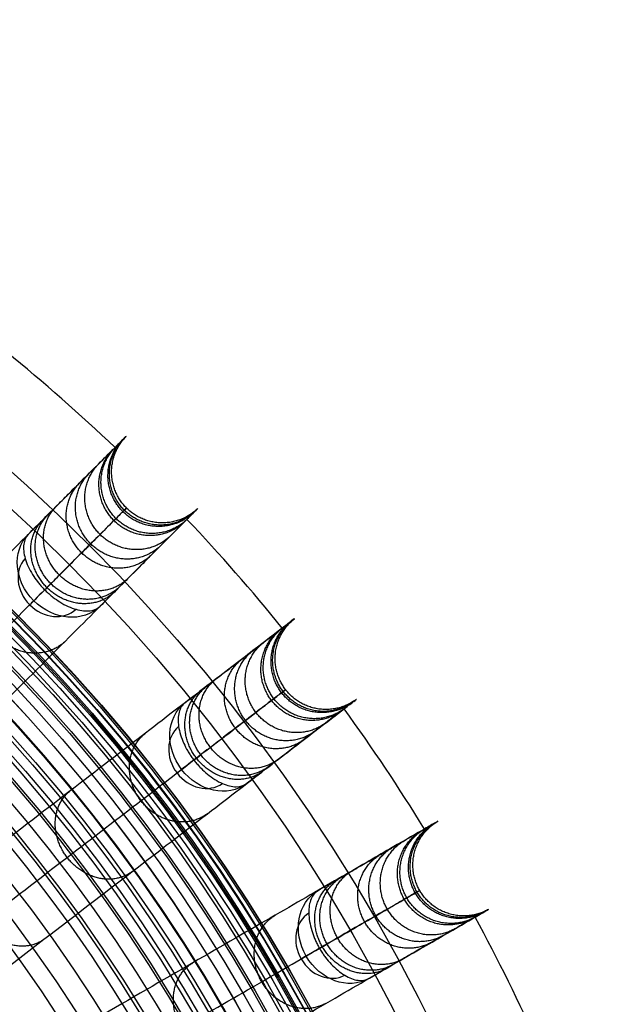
# Model space of a CAD drawing. Header units: millimetres. Extents: x -186 to 186, y -186 to 186.
# Tile 40 of 40: x 118 to 176, y 80 to 176. Entities that reach past the tile are written whole.
import ezdxf

# ---------------------------------------------------------------- set-up
doc = ezdxf.new("R2010")
doc.units = ezdxf.units.MM
doc.layers.add('Ø35', color=7, linetype='Continuous', true_color=0x7d26cd)

msp = doc.modelspace()

# ---------------------------------------------------------------- linework, layer by layer
at = {"layer": 'Ø35'}
for centre, radius in [((0, 0, 280.657), 176.344), ((0, 0, 277.846), 173.606), ((0, 0, 185.176), 166.494), ((0, 0, 178.694), 166.464), ((0, 0, 190.203), 166.286), ((0, 0, 195.126), 165.882), ((0, 0, 169.409), 165.831), ((0, 0, 199.917), 165.294), ((0, 0, 164.04), 165.137), ((0, 0, 250), 165), ((0, 0, 204.548), 164.531), ((0, 0, 157.398), 163.932), ((0, 0, 208.987), 163.606), ((0, 0, 213.207), 162.533), ((0, 0, 150.615), 162.317), ((0, 0, 216.979), 161.393), ((0, 0, 143.777), 160.306), ((0, 0, 220.096), 160.302), ((0, 0, 223.522), 158.919), ((0, 0, 136.901), 157.911), ((0, 0, 226.484), 157.532), ((0, 0, 228.238), 156.606), ((0, 0, 129.993), 155.138), ((0, 0, 231.304), 154.908), ((0, 0, 264.5), 153.5), ((0, 0, 123.061), 151.996), ((0, 0, 232.639), 151.667), ((0, 0, 116.113), 148.496), ((0, 0, 109.158), 144.648), ((0, 0, 102.204), 140.464), ((0, 0, 283.132), 137.852), ((0, 0, 281.745), 136.922), ((0, 0, 95.26), 135.956), ((0, 0, 279.112), 135.328), ((0, 0, 276.244), 133.801), ((0, 0, 273.469), 132.552), ((0, 0, 270.814), 131.582), ((0, 0, 88.334), 131.139), ((0, 0, 268.303), 130.878), ((0, 0, 265.954), 130.427), ((0, 0, 259.962), 130.364), ((0, 0, 263.779), 130.207), ((0, 0, 261.784), 130.195), ((0, 0, 81.436), 126.025), ((0, 0, 74.264), 120.38)]:
    msp.add_circle(centre, radius, dxfattribs=at)
at = {"layer": 'Ø35', "extrusion": (0, 0, -1)}
for centre, radius in [((0, 0, -300), 159), ((0, 0, -300), 156.191), ((0, 0, -298.67), 150.699), ((0, 0, -294.974), 146.426)]:
    msp.add_circle(centre, radius, dxfattribs=at)
at = {"layer": 'Ø35'}
for start, end in [(46.54858, 50.95142), (39.04858, 43.45142), (31.54858, 35.95142), (24.04858, 28.45142)]:
    msp.add_arc((0, 0, 161.636), 185, start, end, dxfattribs=at)
at = {"layer": 'Ø35', "extrusion": (0.36537, 0.36537, -0.85616)}
for start, end in [(270, 359.29062), (180.70938, 270)]:
    msp.add_arc((0, 272.044, -116.137), 5, start, end, dxfattribs=at)
at = {"layer": 'Ø35', "extrusion": (-0.36537, -0.36537, 0.85616)}
for start, end in [(182.21598, 270), (270, 357.78402)]:
    msp.add_arc((0, 272.044, 119.672), 3.536, start, end, dxfattribs=at)
at = {"layer": 'Ø35', "extrusion": (0.707107, -0.707107, -7.58045e-15)}
msp.add_arc((172.904, 240), 5, 123.60538, 211.11398, dxfattribs=at)
at = {"layer": 'Ø35', "extrusion": (0.409935, 0.314554, -0.85616)}
for start, end in [(270, 359.29062), (180.70938, 270)]:
    msp.add_arc((0, 272.044, -116.137), 5, start, end, dxfattribs=at)
at = {"layer": 'Ø35', "extrusion": (-0.409935, -0.314554, 0.85616)}
for start, end in [(182.21598, 270), (270, 357.78402)]:
    msp.add_arc((0, 272.044, 119.672), 3.536, start, end, dxfattribs=at)
at = {"layer": 'Ø35', "extrusion": (0.608761, -0.793353, -7.8388e-15)}
msp.add_arc((172.904, 240), 5, 123.60538, 211.11398, dxfattribs=at)
at = {"layer": 'Ø35', "extrusion": (0.447485, 0.258356, -0.85616)}
for start, end in [(270, 359.29062), (180.70938, 270)]:
    msp.add_arc((0, 272.044, -116.137), 5, start, end, dxfattribs=at)
at = {"layer": 'Ø35', "extrusion": (-0.447485, -0.258356, 0.85616)}
for start, end in [(182.21598, 270), (270, 357.78402)]:
    msp.add_arc((0, 272.044, 119.672), 3.536, start, end, dxfattribs=at)
at = {"layer": 'Ø35', "extrusion": (0.5, -0.866025, -6.46989e-15)}
msp.add_arc((172.904, 240), 5, 123.60538, 211.11398, dxfattribs=at)
at = {"layer": 'Ø35'}
for points, knots in [([(118.689, 125.759, 239.968), (119.18, 126.251, 238.816), (119.646, 126.716, 237.638), (120.087, 127.157, 236.445), (120.547, 127.617, 235.2), (120.982, 128.053, 233.933), (121.393, 128.463, 232.653), (121.828, 128.899, 231.297), (122.238, 129.309, 229.921), (123.009, 130.079, 227.149), (123.371, 130.441, 225.747), (123.71, 130.781, 224.337), (124.434, 131.505, 221.326), (125.062, 132.133, 218.252), (125.6, 132.67, 215.165), (126.167, 133.238, 211.905), (126.64, 133.71, 208.598), (127.022, 134.092, 205.285), (127.421, 134.491, 201.827), (127.725, 134.795, 198.337), (127.937, 135.007, 194.845), (128.155, 135.226, 191.239), (128.277, 135.347, 187.613), (128.303, 135.374, 183.994), (128.33, 135.4, 180.289), (128.256, 135.327, 176.576), (128.082, 135.152, 172.878), (127.905, 134.975, 169.122), (127.622, 134.693, 165.37), (127.233, 134.303, 161.646), (127.232, 134.303, 161.643), (127.232, 134.303, 161.64), (127.232, 134.302, 161.636), (126.624, 133.694, 155.827), (125.754, 132.824, 150.084), (124.657, 131.727, 144.421), (123.534, 130.604, 138.621), (122.175, 129.246, 132.915), (120.621, 127.692, 127.318), (119.022, 126.092, 121.559), (117.214, 124.285, 115.909), (115.241, 122.311, 110.387), (113.206, 120.276, 104.693), (110.989, 118.059, 99.118), (108.632, 115.703, 93.678), (106.203, 113.274, 88.071), (103.616, 110.687, 82.587), (100.911, 107.981, 77.24), (98.13, 105.2, 71.742), (95.212, 102.282, 66.365), (92.194, 99.264, 61.124), (89.102, 96.172, 55.754), (85.892, 92.962, 50.502), (82.596, 89.667, 45.38), (79.235, 86.306, 40.156), (75.772, 82.842, 35.045), (72.235, 79.305, 30.058)], [0, 0, 0, 0, 4.040828, 4.040828, 4.040828, 8.259644, 8.259644, 8.259644, 12.731241, 12.731241, 17.203384, 17.203384, 17.203384, 26.762643, 26.762643, 26.762643, 36.850305, 36.850305, 36.850305, 47.374726, 47.374726, 47.374726, 58.243746, 58.243746, 58.243746, 69.369292, 69.369292, 69.369292, 80.671791, 80.671791, 80.671791, 80.681377, 80.681377, 80.681377, 98.298559, 98.298559, 98.298559, 116.345926, 116.345926, 116.345926, 134.921722, 134.921722, 134.921722, 154.078377, 154.078377, 154.078377, 173.820712, 173.820712, 173.820712, 194.117895, 194.117895, 194.117895, 214.910076, 214.910076, 214.910076, 236.114875, 236.114875, 236.114875, 236.114875]), ([(73.314, 73.314, 33.54), (76.814, 76.814, 38.479), (83.586, 83.586, 48.477), (93.064, 93.064, 63.99), (101.664, 101.664, 79.841), (109.272, 109.272, 95.973), (115.775, 115.775, 112.333), (121.063, 121.063, 128.864), (125.028, 125.028, 145.52), (127.27, 127.27, 160.329), (128.233, 128.233, 173.137), (128.446, 128.446, 183.863), (128.094, 128.094, 194.327), (127.219, 127.219, 204.378), (125.863, 125.863, 213.861), (124.073, 124.073, 222.618), (122.227, 122.227, 229.305), (120.568, 120.568, 234.131), (119.687, 119.687, 236.356), (119.235, 119.235, 237.416)], [0, 0, 0, 0, 21.206687, 42.000163, 62.298384, 82.041442, 101.198015, 119.773444, 137.819283, 155.44352, 166.748088, 177.876049, 188.747485, 199.274348, 209.364632, 218.926927, 227.876161, 232.097972, 236.141838, 236.141838, 236.141838, 236.141838]), ([(79.305, 72.235, 30.058), (82.842, 75.772, 35.045), (86.306, 79.235, 40.156), (89.667, 82.596, 45.38), (92.962, 85.892, 50.502), (96.172, 89.102, 55.754), (99.264, 92.194, 61.124), (102.282, 95.212, 66.365), (105.2, 98.13, 71.742), (107.981, 100.911, 77.24), (110.687, 103.616, 82.587), (113.274, 106.203, 88.071), (115.703, 108.632, 93.678), (118.059, 110.989, 99.118), (120.276, 113.206, 104.693), (122.311, 115.241, 110.387), (124.285, 117.214, 115.909), (126.092, 119.022, 121.559), (127.692, 120.621, 127.318), (129.246, 122.175, 132.915), (130.604, 123.534, 138.621), (131.727, 124.657, 144.421), (132.824, 125.754, 150.084), (133.694, 126.624, 155.827), (134.302, 127.232, 161.636), (134.303, 127.232, 161.64), (134.303, 127.232, 161.643), (134.303, 127.233, 161.646), (134.693, 127.622, 165.37), (134.975, 127.905, 169.122), (135.152, 128.082, 172.878), (135.327, 128.256, 176.576), (135.4, 128.33, 180.289), (135.374, 128.303, 183.994), (135.347, 128.277, 187.613), (135.226, 128.155, 191.239), (135.007, 127.937, 194.845), (134.795, 127.725, 198.337), (134.491, 127.421, 201.827), (134.092, 127.022, 205.285), (133.71, 126.64, 208.598), (133.238, 126.167, 211.905), (132.67, 125.6, 215.165), (132.133, 125.062, 218.252), (131.505, 124.434, 221.326), (130.781, 123.71, 224.337), (130.441, 123.371, 225.747), (130.079, 123.009, 227.149), (129.309, 122.238, 229.921), (128.899, 121.828, 231.297), (128.463, 121.393, 232.653), (128.053, 120.982, 233.933), (127.617, 120.547, 235.2), (127.157, 120.087, 236.445), (126.716, 119.646, 237.638), (126.251, 119.18, 238.816), (125.759, 118.689, 239.968)], [0, 0, 0, 0, 21.204799, 21.204799, 21.204799, 41.99698, 41.99698, 41.99698, 62.294163, 62.294163, 62.294163, 82.036498, 82.036498, 82.036498, 101.193153, 101.193153, 101.193153, 119.768949, 119.768949, 119.768949, 137.816316, 137.816316, 137.816316, 155.433498, 155.433498, 155.433498, 155.443084, 155.443084, 155.443084, 166.745582, 166.745582, 166.745582, 177.871129, 177.871129, 177.871129, 188.740149, 188.740149, 188.740149, 199.26457, 199.26457, 199.26457, 209.352232, 209.352232, 209.352232, 218.911491, 218.911491, 218.911491, 223.383634, 223.383634, 227.855231, 227.855231, 227.855231, 232.074047, 232.074047, 232.074047, 236.114875, 236.114875, 236.114875, 236.114875]), ([(118.689, 125.759, 239.968), (118.449, 125.52, 240.53), (118.299, 125.186, 241.083), (118.247, 124.778, 241.596), (118.194, 124.37, 242.108), (118.242, 123.896, 242.57), (118.389, 123.385, 242.956), (118.536, 122.873, 243.344), (118.78, 122.334, 243.648), (119.11, 121.803, 243.855), (119.255, 121.569, 243.946), (119.416, 121.338, 244.017), (119.678, 121.001, 244.094), (119.769, 120.89, 244.114), (119.91, 120.727, 244.137), (119.957, 120.672, 244.144), (120.054, 120.566, 244.154), (120.103, 120.513, 244.158), (120.153, 120.46, 244.161), (120.203, 120.408, 244.163), (120.253, 120.356, 244.165), (120.305, 120.305, 244.165)], [0, 0, 0, 0, 1.976488, 1.976488, 1.976488, 3.954613, 3.954613, 3.954613, 5.937868, 5.937868, 5.937868, 6.806556, 6.806556, 7.240695, 7.240695, 7.457739, 7.457739, 7.674783, 7.674783, 7.674783, 7.892081, 7.892081, 7.892081, 7.892081]), ([(120.305, 120.305, 244.165), (120.356, 120.253, 244.165), (120.408, 120.203, 244.163), (120.46, 120.153, 244.161), (120.513, 120.103, 244.158), (120.566, 120.054, 244.154), (120.672, 119.957, 244.144), (120.727, 119.91, 244.137), (120.89, 119.769, 244.114), (121.001, 119.678, 244.094), (121.338, 119.416, 244.017), (121.569, 119.255, 243.946), (121.803, 119.11, 243.855), (122.334, 118.78, 243.648), (122.873, 118.536, 243.344), (123.385, 118.389, 242.956), (123.896, 118.242, 242.57), (124.37, 118.194, 242.108), (124.778, 118.247, 241.596), (125.186, 118.299, 241.083), (125.52, 118.449, 240.53), (125.759, 118.689, 239.968)], [0, 0, 0, 0, 0.217298, 0.217298, 0.217298, 0.434342, 0.434342, 0.651386, 0.651386, 1.085525, 1.085525, 1.954213, 1.954213, 1.954213, 3.937468, 3.937468, 3.937468, 5.915593, 5.915593, 5.915593, 7.892081, 7.892081, 7.892081, 7.892081]), ([(134.088, 109.191, 239.968), (134.64, 109.614, 238.816), (135.162, 110.015, 237.638), (135.657, 110.395, 236.445), (136.173, 110.791, 235.2), (136.661, 111.166, 233.933), (137.122, 111.519, 232.653), (137.611, 111.894, 231.297), (138.071, 112.247, 229.921), (138.935, 112.911, 227.149), (139.341, 113.222, 225.747), (139.722, 113.514, 224.337), (140.535, 114.138, 221.326), (141.239, 114.678, 218.252), (141.842, 115.141, 215.165), (142.479, 115.63, 211.905), (143.009, 116.036, 208.598), (143.438, 116.366, 205.285), (143.886, 116.709, 201.827), (144.226, 116.971, 198.337), (144.464, 117.153, 194.845), (144.709, 117.341, 191.239), (144.846, 117.446, 187.613), (144.875, 117.468, 183.994), (144.905, 117.491, 180.289), (144.823, 117.428, 176.576), (144.627, 117.278, 172.878), (144.428, 117.125, 169.122), (144.112, 116.883, 165.37), (143.674, 116.547, 161.646), (143.674, 116.547, 161.643), (143.674, 116.546, 161.64), (143.673, 116.546, 161.636), (142.991, 116.023, 155.827), (142.015, 115.274, 150.084), (140.784, 114.33, 144.421), (139.524, 113.363, 138.621), (138, 112.193, 132.915), (136.256, 110.855, 127.318), (134.462, 109.478, 121.559), (132.434, 107.922, 115.909), (130.22, 106.223, 110.387), (127.937, 104.471, 104.693), (125.449, 102.562, 99.118), (122.805, 100.533, 93.678), (120.08, 98.442, 88.071), (117.177, 96.215, 82.587), (114.142, 93.886, 77.24), (111.022, 91.492, 71.742), (107.748, 88.979, 66.365), (104.362, 86.381, 61.124), (100.893, 83.719, 55.754), (97.291, 80.956, 50.502), (93.594, 78.119, 45.38), (89.823, 75.225, 40.156), (85.937, 72.243, 35.045), (81.968, 69.198, 30.058)], [0, 0, 0, 0, 4.040828, 4.040828, 4.040828, 8.259644, 8.259644, 8.259644, 12.731241, 12.731241, 17.203384, 17.203384, 17.203384, 26.762643, 26.762643, 26.762643, 36.850305, 36.850305, 36.850305, 47.374726, 47.374726, 47.374726, 58.243746, 58.243746, 58.243746, 69.369292, 69.369292, 69.369292, 80.671791, 80.671791, 80.671791, 80.681377, 80.681377, 80.681377, 98.298559, 98.298559, 98.298559, 116.345926, 116.345926, 116.345926, 134.921722, 134.921722, 134.921722, 154.078377, 154.078377, 154.078377, 173.820712, 173.820712, 173.820712, 194.117895, 194.117895, 194.117895, 214.910076, 214.910076, 214.910076, 236.114875, 236.114875, 236.114875, 236.114875]), ([(82.256, 63.117, 33.54), (86.184, 66.131, 38.479), (93.781, 71.961, 48.477), (104.415, 80.121, 63.99), (114.064, 87.524, 79.841), (122.599, 94.074, 95.973), (129.896, 99.673, 112.333), (135.83, 104.226, 128.864), (140.278, 107.639, 145.52), (142.794, 109.569, 160.329), (143.874, 110.398, 173.137), (144.112, 110.581, 183.863), (143.718, 110.278, 194.327), (142.736, 109.525, 204.378), (141.215, 108.358, 213.861), (139.206, 106.816, 222.618), (137.135, 105.227, 229.305), (135.274, 103.799, 234.131), (134.286, 103.041, 236.356), (133.778, 102.651, 237.416)], [0, 0, 0, 0, 21.206687, 42.000163, 62.298384, 82.041442, 101.198015, 119.773444, 137.819283, 155.44352, 166.748088, 177.876049, 188.747485, 199.274348, 209.364632, 218.926927, 227.876161, 232.097972, 236.141838, 236.141838, 236.141838, 236.141838]), ([(88.055, 61.266, 30.058), (92.023, 64.31, 35.045), (95.91, 67.292, 40.156), (99.681, 70.186, 45.38), (103.378, 73.023, 50.502), (106.98, 75.787, 55.754), (110.449, 78.449, 61.124), (113.835, 81.047, 66.365), (117.109, 83.559, 71.742), (120.229, 85.953, 77.24), (123.264, 88.282, 82.587), (126.167, 90.509, 88.071), (128.892, 92.601, 93.678), (131.536, 94.63, 99.118), (134.024, 96.538, 104.693), (136.307, 98.29, 110.387), (138.521, 99.989, 115.909), (140.549, 101.545, 121.559), (142.343, 102.922, 127.318), (144.087, 104.26, 132.915), (145.611, 105.43, 138.621), (146.872, 106.397, 144.421), (148.102, 107.341, 150.084), (149.078, 108.09, 155.827), (149.76, 108.613, 161.636), (149.761, 108.614, 161.64), (149.761, 108.614, 161.643), (149.761, 108.614, 161.646), (150.199, 108.95, 165.37), (150.515, 109.193, 169.122), (150.714, 109.345, 172.878), (150.91, 109.495, 176.576), (150.992, 109.559, 180.289), (150.962, 109.536, 183.994), (150.933, 109.513, 187.613), (150.796, 109.408, 191.239), (150.551, 109.22, 194.845), (150.313, 109.038, 198.337), (149.973, 108.776, 201.827), (149.525, 108.433, 205.285), (149.096, 108.104, 208.598), (148.566, 107.697, 211.905), (147.929, 107.208, 215.165), (147.326, 106.746, 218.252), (146.622, 106.205, 221.326), (145.809, 105.581, 224.337), (145.428, 105.289, 225.747), (145.022, 104.978, 227.149), (144.158, 104.314, 229.921), (143.698, 103.961, 231.297), (143.209, 103.587, 232.653), (142.748, 103.233, 233.933), (142.26, 102.858, 235.2), (141.744, 102.462, 236.445), (141.249, 102.083, 237.638), (140.727, 101.682, 238.816), (140.175, 101.259, 239.968)], [0, 0, 0, 0, 21.204799, 21.204799, 21.204799, 41.99698, 41.99698, 41.99698, 62.294163, 62.294163, 62.294163, 82.036498, 82.036498, 82.036498, 101.193153, 101.193153, 101.193153, 119.768949, 119.768949, 119.768949, 137.816316, 137.816316, 137.816316, 155.433498, 155.433498, 155.433498, 155.443084, 155.443084, 155.443084, 166.745582, 166.745582, 166.745582, 177.871129, 177.871129, 177.871129, 188.740149, 188.740149, 188.740149, 199.26457, 199.26457, 199.26457, 209.352232, 209.352232, 209.352232, 218.911491, 218.911491, 218.911491, 223.383634, 223.383634, 227.855231, 227.855231, 227.855231, 232.074047, 232.074047, 232.074047, 236.114875, 236.114875, 236.114875, 236.114875]), ([(134.088, 109.191, 239.968), (133.819, 108.985, 240.53), (133.627, 108.674, 241.083), (133.522, 108.277, 241.596), (133.417, 107.879, 242.108), (133.402, 107.402, 242.57), (133.481, 106.877, 242.956), (133.56, 106.35, 243.344), (133.732, 105.784, 243.648), (133.99, 105.214, 243.855), (134.103, 104.963, 243.946), (134.232, 104.713, 244.017), (134.448, 104.345, 244.094), (134.524, 104.223, 244.114), (134.642, 104.042, 244.137), (134.682, 103.983, 244.144), (134.764, 103.864, 244.154), (134.806, 103.805, 244.158), (134.848, 103.747, 244.161), (134.891, 103.688, 244.163), (134.934, 103.63, 244.165), (134.978, 103.573, 244.165)], [0, 0, 0, 0, 1.976488, 1.976488, 1.976488, 3.954613, 3.954613, 3.954613, 5.937868, 5.937868, 5.937868, 6.806556, 6.806556, 7.240695, 7.240695, 7.457739, 7.457739, 7.674783, 7.674783, 7.674783, 7.892081, 7.892081, 7.892081, 7.892081]), ([(134.978, 103.573, 244.165), (135.022, 103.515, 244.165), (135.067, 103.458, 244.163), (135.113, 103.402, 244.161), (135.158, 103.346, 244.158), (135.204, 103.29, 244.154), (135.298, 103.18, 244.144), (135.345, 103.126, 244.137), (135.489, 102.965, 244.114), (135.587, 102.861, 244.094), (135.887, 102.557, 244.017), (136.095, 102.367, 243.946), (136.308, 102.193, 243.855), (136.792, 101.796, 243.648), (137.294, 101.484, 243.344), (137.782, 101.271, 242.956), (138.27, 101.059, 242.57), (138.734, 100.95, 242.108), (139.145, 100.948, 241.596), (139.556, 100.946, 241.083), (139.906, 101.052, 240.53), (140.175, 101.259, 239.968)], [0, 0, 0, 0, 0.217298, 0.217298, 0.217298, 0.434342, 0.434342, 0.651386, 0.651386, 1.085525, 1.085525, 1.954213, 1.954213, 1.954213, 3.937468, 3.937468, 3.937468, 5.915593, 5.915593, 5.915593, 7.892081, 7.892081, 7.892081, 7.892081]), ([(147.194, 90.755, 239.968), (147.795, 91.103, 238.816), (148.366, 91.432, 237.638), (148.906, 91.744, 236.445), (149.469, 92.069, 235.2), (150.002, 92.377, 233.933), (150.505, 92.667, 232.653), (151.039, 92.975, 231.297), (151.541, 93.265, 229.921), (152.484, 93.81, 227.149), (152.928, 94.066, 225.747), (153.343, 94.306, 224.337), (154.23, 94.818, 221.326), (154.999, 95.262, 218.252), (155.658, 95.642, 215.165), (156.353, 96.043, 211.905), (156.931, 96.377, 208.598), (157.4, 96.648, 205.285), (157.888, 96.93, 201.827), (158.26, 97.145, 198.337), (158.52, 97.294, 194.845), (158.787, 97.449, 191.239), (158.937, 97.535, 187.613), (158.969, 97.553, 183.994), (159.001, 97.572, 180.289), (158.911, 97.52, 176.576), (158.698, 97.397, 172.878), (158.48, 97.272, 169.122), (158.135, 97.072, 165.37), (157.658, 96.797, 161.646), (157.657, 96.796, 161.643), (157.657, 96.796, 161.64), (157.656, 96.796, 161.636), (156.912, 96.366, 155.827), (155.846, 95.751, 150.084), (154.503, 94.975, 144.421), (153.128, 94.181, 138.621), (151.463, 93.22, 132.915), (149.56, 92.122, 127.318), (147.601, 90.991, 121.559), (145.387, 89.712, 115.909), (142.971, 88.317, 110.387), (140.478, 86.878, 104.693), (137.763, 85.311, 99.118), (134.877, 83.644, 93.678), (131.902, 81.926, 88.071), (128.733, 80.097, 82.587), (125.42, 78.184, 77.24), (122.014, 76.218, 71.742), (118.44, 74.154, 66.365), (114.744, 72.02, 61.124), (110.957, 69.834, 55.754), (107.025, 67.564, 50.502), (102.989, 65.234, 45.38), (98.873, 62.857, 40.156), (94.631, 60.408, 35.045), (90.299, 57.907, 30.058)], [0, 0, 0, 0, 4.040828, 4.040828, 4.040828, 8.259644, 8.259644, 8.259644, 12.731241, 12.731241, 17.203384, 17.203384, 17.203384, 26.762643, 26.762643, 26.762643, 36.850305, 36.850305, 36.850305, 47.374726, 47.374726, 47.374726, 58.243746, 58.243746, 58.243746, 69.369292, 69.369292, 69.369292, 80.671791, 80.671791, 80.671791, 80.681377, 80.681377, 80.681377, 98.298559, 98.298559, 98.298559, 116.345926, 116.345926, 116.345926, 134.921722, 134.921722, 134.921722, 154.078377, 154.078377, 154.078377, 173.820712, 173.820712, 173.820712, 194.117895, 194.117895, 194.117895, 214.910076, 214.910076, 214.910076, 236.114875, 236.114875, 236.114875, 236.114875]), ([(89.791, 51.841, 33.54), (94.078, 54.316, 38.479), (102.372, 59.104, 48.477), (113.98, 65.806, 63.99), (124.512, 71.887, 79.841), (133.83, 77.267, 95.973), (141.795, 81.865, 112.333), (148.272, 85.605, 128.864), (153.128, 88.408, 145.52), (155.874, 89.994, 160.329), (157.053, 90.674, 173.137), (157.313, 90.825, 183.863), (156.882, 90.576, 194.327), (155.81, 89.957, 204.378), (154.15, 88.999, 213.861), (151.957, 87.733, 222.618), (149.696, 86.427, 229.305), (147.665, 85.254, 234.131), (146.586, 84.632, 236.356), (146.032, 84.312, 237.416)], [0, 0, 0, 0, 21.206687, 42.000163, 62.298384, 82.041442, 101.198015, 119.773444, 137.819283, 155.44352, 166.748088, 177.876049, 188.747485, 199.274348, 209.364632, 218.926927, 227.876161, 232.097972, 236.141838, 236.141838, 236.141838, 236.141838]), ([(147.194, 90.755, 239.968), (146.9, 90.586, 240.53), (146.668, 90.303, 241.083), (146.512, 89.922, 241.596), (146.356, 89.542, 242.108), (146.28, 89.071, 242.57), (146.289, 88.54, 242.956), (146.299, 88.007, 243.344), (146.395, 87.423, 243.648), (146.577, 86.824, 243.855), (146.656, 86.561, 243.946), (146.752, 86.297, 244.017), (146.918, 85.903, 244.094), (146.976, 85.772, 244.114), (147.07, 85.578, 244.137), (147.102, 85.513, 244.144), (147.168, 85.385, 244.154), (147.202, 85.321, 244.158), (147.236, 85.258, 244.161), (147.271, 85.194, 244.163), (147.306, 85.131, 244.165), (147.343, 85.068, 244.165)], [0, 0, 0, 0, 1.976488, 1.976488, 1.976488, 3.954613, 3.954613, 3.954613, 5.937868, 5.937868, 5.937868, 6.806556, 6.806556, 7.240695, 7.240695, 7.457739, 7.457739, 7.674783, 7.674783, 7.674783, 7.892081, 7.892081, 7.892081, 7.892081]), ([(95.299, 49.248, 30.058), (99.63, 51.749, 35.045), (103.872, 54.198, 40.156), (107.989, 56.575, 45.38), (112.025, 58.905, 50.502), (115.957, 61.175, 55.754), (119.743, 63.361, 61.124), (123.44, 65.495, 66.365), (127.013, 67.558, 71.742), (130.42, 69.525, 77.24), (133.733, 71.438, 82.587), (136.901, 73.267, 88.071), (139.876, 74.985, 93.678), (142.763, 76.651, 99.118), (145.478, 78.219, 104.693), (147.97, 79.658, 110.387), (150.387, 81.053, 115.909), (152.601, 82.331, 121.559), (154.56, 83.462, 127.318), (156.463, 84.561, 132.915), (158.127, 85.522, 138.621), (159.503, 86.316, 144.421), (160.846, 87.091, 150.084), (161.911, 87.706, 155.827), (162.656, 88.136, 161.636), (162.656, 88.137, 161.64), (162.657, 88.137, 161.643), (162.657, 88.137, 161.646), (163.134, 88.413, 165.37), (163.48, 88.612, 169.122), (163.697, 88.738, 172.878), (163.911, 88.861, 176.576), (164.001, 88.913, 180.289), (163.968, 88.894, 183.994), (163.936, 88.876, 187.613), (163.787, 88.789, 191.239), (163.519, 88.635, 194.845), (163.26, 88.485, 198.337), (162.888, 88.27, 201.827), (162.399, 87.988, 205.285), (161.931, 87.718, 208.598), (161.352, 87.384, 211.905), (160.657, 86.983, 215.165), (159.999, 86.602, 218.252), (159.23, 86.159, 221.326), (158.343, 85.646, 224.337), (157.927, 85.406, 225.747), (157.484, 85.15, 227.149), (156.54, 84.606, 229.921), (156.038, 84.316, 231.297), (155.505, 84.008, 232.653), (155.002, 83.717, 233.933), (154.469, 83.41, 235.2), (153.905, 83.084, 236.445), (153.365, 82.772, 237.638), (152.795, 82.443, 238.816), (152.193, 82.096, 239.968)], [0, 0, 0, 0, 21.204799, 21.204799, 21.204799, 41.99698, 41.99698, 41.99698, 62.294163, 62.294163, 62.294163, 82.036498, 82.036498, 82.036498, 101.193153, 101.193153, 101.193153, 119.768949, 119.768949, 119.768949, 137.816316, 137.816316, 137.816316, 155.433498, 155.433498, 155.433498, 155.443084, 155.443084, 155.443084, 166.745582, 166.745582, 166.745582, 177.871129, 177.871129, 177.871129, 188.740149, 188.740149, 188.740149, 199.26457, 199.26457, 199.26457, 209.352232, 209.352232, 209.352232, 218.911491, 218.911491, 218.911491, 223.383634, 223.383634, 227.855231, 227.855231, 227.855231, 232.074047, 232.074047, 232.074047, 236.114875, 236.114875, 236.114875, 236.114875]), ([(147.343, 85.068, 244.165), (147.379, 85.006, 244.165), (147.416, 84.943, 244.163), (147.454, 84.882, 244.161), (147.491, 84.82, 244.158), (147.53, 84.759, 244.154), (147.608, 84.637, 244.144), (147.648, 84.577, 244.137), (147.769, 84.399, 244.114), (147.853, 84.283, 244.094), (148.111, 83.942, 244.017), (148.292, 83.728, 243.946), (148.48, 83.527, 243.855), (148.908, 83.071, 243.648), (149.366, 82.695, 243.344), (149.822, 82.42, 242.956), (150.278, 82.146, 242.57), (150.723, 81.978, 242.108), (151.131, 81.922, 241.596), (151.538, 81.867, 241.083), (151.899, 81.926, 240.53), (152.193, 82.096, 239.968)], [0, 0, 0, 0, 0.217298, 0.217298, 0.217298, 0.434342, 0.434342, 0.651386, 0.651386, 1.085525, 1.085525, 1.954213, 1.954213, 1.954213, 3.937468, 3.937468, 3.937468, 5.915593, 5.915593, 5.915593, 7.892081, 7.892081, 7.892081, 7.892081])]:
    msp.add_open_spline(points, degree=3, knots=knots, dxfattribs=at)
for points, weights, knots in [([(135.007, 127.937, 194.845), (131.485, 124.508, 194.424), (127.996, 127.996, 194.424), (124.508, 131.485, 194.424), (127.937, 135.007, 194.845)], [0.994520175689, 0.709872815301, 1, 0.709872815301, 0.994520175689], [7.928153, 7.928153, 7.928153, 15.707963, 15.707963, 23.487773, 23.487773, 23.487773]), ([(135.152, 128.082, 172.878), (131.625, 124.648, 173.207), (128.137, 128.137, 173.207), (124.648, 131.625, 173.207), (128.082, 135.152, 172.878)], [0.994518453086, 0.709873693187, 1, 0.709873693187, 0.994518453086], [7.928177, 7.928177, 7.928177, 15.707963, 15.707963, 23.48775, 23.48775, 23.48775]), ([(135.374, 128.303, 183.994), (131.839, 124.862, 183.944), (128.35, 128.35, 183.944), (124.862, 131.839, 183.944), (128.303, 135.374, 183.994)], [0.994515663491, 0.709875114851, 1, 0.709875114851, 0.994515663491], [7.928215, 7.928215, 7.928215, 15.707963, 15.707963, 23.487712, 23.487712, 23.487712]), ([(134.092, 127.022, 205.285), (130.603, 123.626, 204.49), (127.115, 127.115, 204.49), (123.626, 130.603, 204.49), (127.022, 134.092, 205.285)], [0.994533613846, 0.709865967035, 1, 0.709865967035, 0.994533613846], [7.92797, 7.92797, 7.92797, 15.707963, 15.707963, 23.487957, 23.487957, 23.487957]), ([(134.303, 127.233, 161.646), (130.806, 123.829, 162.369), (127.318, 127.318, 162.369), (123.829, 130.806, 162.369), (127.233, 134.303, 161.646)], [0.994519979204, 0.709872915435, 1, 0.709872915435, 0.994519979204], [7.928156, 7.928156, 7.928156, 15.707963, 15.707963, 23.487771, 23.487771, 23.487771]), ([(132.67, 125.6, 215.165), (129.237, 122.259, 213.985), (125.748, 125.748, 213.985), (122.259, 129.237, 213.985), (125.6, 132.67, 215.165)], [0.994562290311, 0.709851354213, 1, 0.709851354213, 0.994562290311], [7.927578, 7.927578, 7.927578, 15.707963, 15.707963, 23.488349, 23.488349, 23.488349]), ([(131.727, 124.657, 144.421), (128.316, 121.339, 145.724), (124.828, 124.828, 145.724), (121.339, 128.316, 145.724), (124.657, 131.727, 144.421)], [0.994559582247, 0.709852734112, 1, 0.709852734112, 0.994559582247], [7.927615, 7.927615, 7.927615, 15.707963, 15.707963, 23.488312, 23.488312, 23.488312]), ([(130.781, 123.71, 224.337), (127.432, 120.453, 222.746), (123.942, 123.942, 222.746), (120.453, 127.432, 222.746), (123.71, 130.781, 224.337)], [0.994618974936, 0.709822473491, 1, 0.709822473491, 0.994618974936], [7.926803, 7.926803, 7.926803, 15.707963, 15.707963, 23.489123, 23.489123, 23.489123]), ([(128.463, 121.393, 232.653), (125.241, 118.26, 230.612), (121.751, 121.751, 230.612), (118.26, 125.241, 230.612), (121.393, 128.463, 232.653)], [0.99473984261, 0.709760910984, 1, 0.709760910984, 0.99473984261], [7.925153, 7.925153, 7.925153, 15.707963, 15.707963, 23.490774, 23.490774, 23.490774]), ([(127.157, 120.087, 236.445), (124.02, 117.038, 234.157), (120.529, 120.529, 234.157), (117.038, 124.02, 234.157), (120.087, 127.157, 236.445)], [0.994812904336, 0.709723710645, 1, 0.709723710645, 0.994812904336], [7.924155, 7.924155, 7.924155, 15.707963, 15.707963, 23.491771, 23.491771, 23.491771]), ([(127.692, 120.621, 127.318), (124.398, 117.42, 129.122), (120.909, 120.909, 129.122), (117.42, 124.398, 129.122), (120.621, 127.692, 127.318)], [0.994578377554, 0.7098431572, 1, 0.7098431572, 0.994578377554], [7.927358, 7.927358, 7.927358, 15.707963, 15.707963, 23.488569, 23.488569, 23.488569]), ([(122.311, 115.241, 110.387), (119.151, 112.174, 112.613), (115.662, 115.662, 112.613), (112.174, 119.151, 112.613), (115.241, 122.311, 110.387)], [0.994566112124, 0.709849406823, 1, 0.709849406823, 0.994566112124], [7.927526, 7.927526, 7.927526, 15.707963, 15.707963, 23.488401, 23.488401, 23.488401]), ([(150.551, 109.22, 194.845), (146.611, 106.28, 194.424), (143.608, 110.194, 194.424), (140.605, 114.108, 194.424), (144.464, 117.153, 194.845)], [0.994520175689, 0.709872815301, 1, 0.709872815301, 0.994520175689], [7.928153, 7.928153, 7.928153, 15.707963, 15.707963, 23.487773, 23.487773, 23.487773]), ([(150.714, 109.345, 172.878), (146.769, 106.401, 173.207), (143.766, 110.315, 173.207), (140.762, 114.229, 173.207), (144.627, 117.278, 172.878)], [0.994518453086, 0.709873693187, 1, 0.709873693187, 0.994518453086], [7.928177, 7.928177, 7.928177, 15.707963, 15.707963, 23.48775, 23.48775, 23.48775]), ([(150.962, 109.536, 183.994), (147.009, 106.585, 183.944), (144.005, 110.499, 183.944), (141.002, 114.413, 183.944), (144.875, 117.468, 183.994)], [0.994515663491, 0.709875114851, 1, 0.709875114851, 0.994515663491], [7.928215, 7.928215, 7.928215, 15.707963, 15.707963, 23.487712, 23.487712, 23.487712]), ([(149.525, 108.433, 205.285), (145.622, 105.521, 204.49), (142.619, 109.435, 204.49), (139.615, 113.349, 204.49), (143.438, 116.366, 205.285)], [0.994533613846, 0.709865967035, 1, 0.709865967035, 0.994533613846], [7.92797, 7.92797, 7.92797, 15.707963, 15.707963, 23.487957, 23.487957, 23.487957]), ([(149.761, 108.614, 161.646), (145.85, 105.696, 162.369), (142.847, 109.61, 162.369), (139.843, 113.524, 162.369), (143.674, 116.547, 161.646)], [0.994519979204, 0.709872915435, 1, 0.709872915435, 0.994519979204], [7.928156, 7.928156, 7.928156, 15.707963, 15.707963, 23.487771, 23.487771, 23.487771]), ([(146.872, 106.397, 144.421), (143.057, 103.552, 145.724), (140.053, 107.466, 145.724), (137.049, 111.381, 145.724), (140.784, 114.33, 144.421)], [0.994559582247, 0.709852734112, 1, 0.709852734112, 0.994559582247], [7.927615, 7.927615, 7.927615, 15.707963, 15.707963, 23.488312, 23.488312, 23.488312]), ([(147.929, 107.208, 215.165), (144.089, 104.344, 213.985), (141.085, 108.259, 213.985), (138.082, 112.173, 213.985), (141.842, 115.141, 215.165)], [0.994562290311, 0.709851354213, 1, 0.709851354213, 0.994562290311], [7.927578, 7.927578, 7.927578, 15.707963, 15.707963, 23.488349, 23.488349, 23.488349]), ([(145.809, 105.581, 224.337), (142.064, 102.789, 222.746), (139.06, 106.704, 222.746), (136.056, 110.619, 222.746), (139.722, 113.514, 224.337)], [0.994618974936, 0.709822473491, 1, 0.709822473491, 0.994618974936], [7.926803, 7.926803, 7.926803, 15.707963, 15.707963, 23.489123, 23.489123, 23.489123]), ([(143.209, 103.587, 232.653), (139.606, 100.901, 230.612), (136.601, 104.817, 230.612), (133.596, 108.734, 230.612), (137.122, 111.519, 232.653)], [0.99473984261, 0.709760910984, 1, 0.709760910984, 0.99473984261], [7.925153, 7.925153, 7.925153, 15.707963, 15.707963, 23.490774, 23.490774, 23.490774]), ([(141.744, 102.462, 236.445), (138.235, 99.849, 234.157), (135.23, 103.766, 234.157), (132.224, 107.682, 234.157), (135.657, 110.395, 236.445)], [0.994812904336, 0.709723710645, 1, 0.709723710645, 0.994812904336], [7.924155, 7.924155, 7.924155, 15.707963, 15.707963, 23.491771, 23.491771, 23.491771]), ([(142.343, 102.922, 127.318), (138.66, 100.178, 129.122), (135.656, 104.093, 129.122), (132.653, 108.007, 129.122), (136.256, 110.855, 127.318)], [0.994578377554, 0.7098431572, 1, 0.7098431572, 0.994578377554], [7.927358, 7.927358, 7.927358, 15.707963, 15.707963, 23.488569, 23.488569, 23.488569]), ([(136.307, 98.29, 110.387), (132.774, 95.662, 112.613), (129.77, 99.576, 112.613), (126.766, 103.49, 112.613), (130.22, 106.223, 110.387)], [0.994566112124, 0.709849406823, 1, 0.709849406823, 0.994566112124], [7.927526, 7.927526, 7.927526, 15.707963, 15.707963, 23.488401, 23.488401, 23.488401]), ([(128.892, 92.601, 93.678), (125.515, 90.092, 96.254), (122.511, 94.006, 96.254), (119.508, 97.92, 96.254), (122.805, 100.533, 93.678)], [0.994503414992, 0.709881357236, 1, 0.709881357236, 0.994503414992], [7.928382, 7.928382, 7.928382, 15.707963, 15.707963, 23.487544, 23.487544, 23.487544]), ([(162.657, 88.137, 161.646), (158.398, 85.755, 162.369), (155.931, 90.027, 162.369), (153.465, 94.3, 162.369), (157.658, 96.797, 161.646)], [0.994519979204, 0.709872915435, 1, 0.709872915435, 0.994519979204], [7.928156, 7.928156, 7.928156, 15.707963, 15.707963, 23.487771, 23.487771, 23.487771]), ([(163.519, 88.635, 194.845), (159.23, 86.235, 194.424), (156.763, 90.507, 194.424), (154.296, 94.78, 194.424), (158.52, 97.294, 194.845)], [0.994520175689, 0.709872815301, 1, 0.709872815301, 0.994520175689], [7.928153, 7.928153, 7.928153, 15.707963, 15.707963, 23.487773, 23.487773, 23.487773]), ([(163.697, 88.738, 172.878), (159.401, 86.334, 173.207), (156.935, 90.606, 173.207), (154.468, 94.879, 173.207), (158.698, 97.397, 172.878)], [0.994518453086, 0.709873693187, 1, 0.709873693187, 0.994518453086], [7.928177, 7.928177, 7.928177, 15.707963, 15.707963, 23.48775, 23.48775, 23.48775]), ([(163.968, 88.894, 183.994), (159.663, 86.485, 183.944), (157.196, 90.757, 183.944), (154.73, 95.03, 183.944), (158.969, 97.553, 183.994)], [0.994515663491, 0.709875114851, 1, 0.709875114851, 0.994515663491], [7.928215, 7.928215, 7.928215, 15.707963, 15.707963, 23.487712, 23.487712, 23.487712]), ([(162.399, 87.988, 205.285), (158.15, 85.611, 204.49), (155.683, 89.884, 204.49), (153.216, 94.156, 204.49), (157.4, 96.648, 205.285)], [0.994533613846, 0.709865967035, 1, 0.709865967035, 0.994533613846], [7.92797, 7.92797, 7.92797, 15.707963, 15.707963, 23.487957, 23.487957, 23.487957]), ([(159.503, 86.316, 144.421), (155.349, 83.994, 145.724), (152.882, 88.266, 145.724), (150.415, 92.539, 145.724), (154.503, 94.975, 144.421)], [0.994559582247, 0.709852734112, 1, 0.709852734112, 0.994559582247], [7.927615, 7.927615, 7.927615, 15.707963, 15.707963, 23.488312, 23.488312, 23.488312]), ([(160.657, 86.983, 215.165), (156.476, 84.644, 213.985), (154.009, 88.917, 213.985), (151.542, 93.19, 213.985), (155.658, 95.642, 215.165)], [0.994562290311, 0.709851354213, 1, 0.709851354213, 0.994562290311], [7.927578, 7.927578, 7.927578, 15.707963, 15.707963, 23.488349, 23.488349, 23.488349]), ([(120.229, 85.953, 77.24), (117.006, 83.566, 80.109), (114.004, 87.478, 80.109), (111.002, 91.391, 80.109), (114.142, 93.886, 77.24)], [0.994371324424, 0.709948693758, 1, 0.709948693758, 0.994371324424], [7.930188, 7.930188, 7.930188, 15.707963, 15.707963, 23.485739, 23.485739, 23.485739]), ([(158.343, 85.646, 224.337), (154.265, 83.367, 222.746), (151.798, 87.64, 222.746), (149.33, 91.914, 222.746), (153.343, 94.306, 224.337)], [0.994618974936, 0.709822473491, 1, 0.709822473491, 0.994618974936], [7.926803, 7.926803, 7.926803, 15.707963, 15.707963, 23.489123, 23.489123, 23.489123]), ([(154.56, 83.462, 127.318), (150.55, 81.222, 129.122), (148.083, 85.496, 129.122), (145.616, 89.769, 129.122), (149.56, 92.122, 127.318)], [0.994578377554, 0.7098431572, 1, 0.7098431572, 0.994578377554], [7.927358, 7.927358, 7.927358, 15.707963, 15.707963, 23.488569, 23.488569, 23.488569]), ([(155.505, 84.008, 232.653), (151.582, 81.816, 230.612), (149.113, 86.091, 230.612), (146.645, 90.366, 230.612), (150.505, 92.667, 232.653)], [0.99473984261, 0.709760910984, 1, 0.709760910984, 0.99473984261], [7.925153, 7.925153, 7.925153, 15.707963, 15.707963, 23.490774, 23.490774, 23.490774]), ([(153.905, 83.084, 236.445), (150.086, 80.951, 234.157), (147.617, 85.227, 234.157), (145.149, 89.502, 234.157), (148.906, 91.744, 236.445)], [0.994812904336, 0.709723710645, 1, 0.709723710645, 0.994812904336], [7.924155, 7.924155, 7.924155, 15.707963, 15.707963, 23.491771, 23.491771, 23.491771]), ([(147.97, 79.658, 110.387), (144.124, 77.513, 112.613), (141.657, 81.786, 112.613), (139.19, 86.059, 112.613), (142.971, 88.317, 110.387)], [0.994566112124, 0.709849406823, 1, 0.709849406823, 0.994566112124], [7.927526, 7.927526, 7.927526, 15.707963, 15.707963, 23.488401, 23.488401, 23.488401]), ([(139.876, 74.985, 93.678), (136.2, 72.939, 96.254), (133.734, 77.211, 96.254), (131.267, 81.483, 96.254), (134.877, 83.644, 93.678)], [0.994503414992, 0.709881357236, 1, 0.709881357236, 0.994503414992], [7.928382, 7.928382, 7.928382, 15.707963, 15.707963, 23.487544, 23.487544, 23.487544])]:
    msp.add_rational_spline(points, weights, degree=2, knots=knots, dxfattribs=at)

doc.saveas('drawing.dxf')
